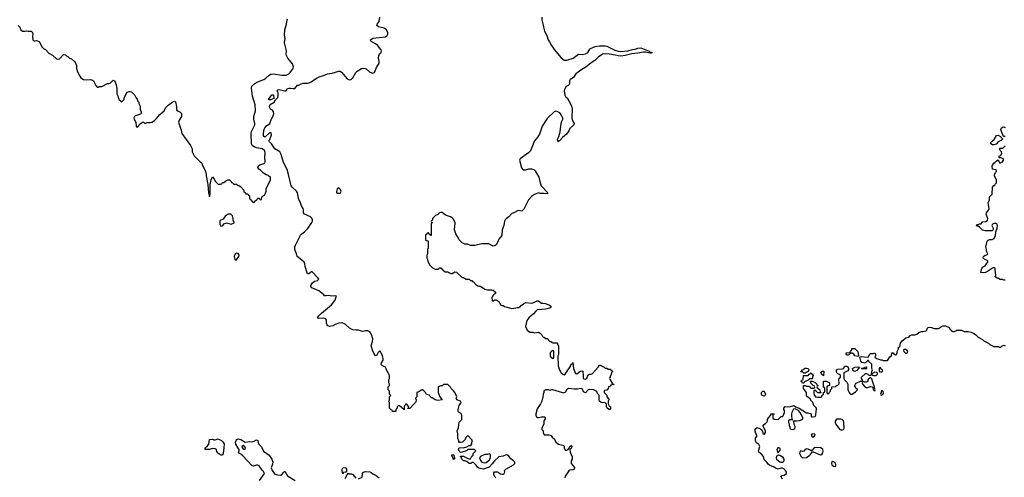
# Model space of a CAD drawing. Header units: inches. Extents: x 2473073 to 2657680, y 705365 to 849016.
# Tile 22 of 151: x 2568271 to 2582158, y 727295 to 733754. Entities that reach past the tile are written whole.
import ezdxf

# ---------------------------------------------------------------- set-up
doc = ezdxf.new("R2010")
doc.units = ezdxf.units.IN
doc.header["$MEASUREMENT"] = 0
for name, color, linetype in [('C5763', 7, 'Continuous'), ('C5772', 7, 'Continuous'), ('C5773', 7, 'Continuous'), ('C5782', 7, 'Continuous'), ('C5783', 7, 'Continuous')]:
    doc.layers.add(name, color=color, linetype=linetype)

msp = doc.modelspace()

# ---------------------------------------------------------------- linework, layer by layer
at = {"layer": 'C5763', "color": 5, "elevation": 60}
msp.add_lwpolyline([(2568250, 733671), (2568271, 733650), (2568285, 733610), (2568310, 733591), (2568350, 733591), (2568370, 733596), (2568390, 733591), (2568434, 733590), (2568450, 733574), (2568458, 733550), (2568452, 733510), (2568454, 733470), (2568470, 733454), (2568490, 733454), (2568510, 733462), (2568545, 733445), (2568588, 733368), (2568608, 733348), (2568633, 733333), (2568681, 733281), (2568733, 733253), (2568790, 733201), (2568810, 733196), (2568830, 733201), (2568890, 733262), (2568916, 733256), (2568930, 733242), (2568950, 733234), (2568974, 733210), (2569000, 733200), (2569044, 733164), (2569060, 733140), (2569072, 733110), (2569071, 733070), (2569082, 733030), (2569117, 732957), (2569135, 732935), (2569170, 732911), (2569210, 732905), (2569270, 732911), (2569300, 732900), (2569311, 732890), (2569344, 732824), (2569364, 732804), (2569376, 732804), (2569390, 732812), (2569430, 732812), (2569510, 732852), (2569527, 732853), (2569550, 732862), (2569590, 732902), (2569610, 732894), (2569630, 732834), (2569639, 732790), (2569642, 732710), (2569662, 732670), (2569662, 732650), (2569678, 732618), (2569693, 732613), (2569698, 732598), (2569710, 732594), (2569746, 732630), (2569746, 732650), (2569789, 732731), (2569810, 732742), (2569830, 732742), (2569850, 732734), (2569890, 732694), (2569910, 732654), (2569930, 732634), (2569934, 732610), (2569952, 732592), (2569953, 732573), (2569970, 732534), (2569971, 732490), (2569985, 732450), (2569982, 732430), (2569977, 732423), (2569903, 732397), (2569890, 732389), (2569879, 732370), (2569884, 732350), (2569907, 732310), (2569913, 732253), (2569930, 732234), (2569950, 732254), (2569955, 732270), (2569970, 732285), (2570000, 732305)], dxfattribs=at)
at = {"layer": 'C5772', "color": 5, "elevation": 40}
for points in [[(2574988, 727288), (2574976, 727296), (2574958, 727330), (2574960, 727360), (2574969, 727371), (2575010, 727371), (2575050, 727342), (2575070, 727338), (2575090, 727341), (2575102, 727350), (2575115, 727370), (2575109, 727391), (2575126, 727410), (2575235, 727470), (2575252, 727490), (2575252, 727510), (2575235, 727530), (2575198, 727558), (2575170, 727595), (2575150, 727609), (2575130, 727613), (2575090, 727595), (2575030, 727586), (2574967, 727530), (2574934, 727486), (2574890, 727438), (2574810, 727409), (2574745, 727425), (2574723, 727443), (2574710, 727466), (2574670, 727506), (2574650, 727506), (2574632, 727488), (2574608, 727488), (2574576, 727516), (2574550, 727528), (2574529, 727529), (2574506, 727550), (2574498, 727578), (2574486, 727590), (2574490, 727594), (2574530, 727592), (2574584, 727564), (2574610, 727554), (2574630, 727554), (2574648, 727592), (2574666, 727610), (2574666, 727630), (2574706, 727670), (2574687, 727687), (2574593, 727687), (2574572, 727668), (2574512, 727648), (2574490, 727646), (2574470, 727666), (2574462, 727690), (2574470, 727712), (2574510, 727718), (2574530, 727712), (2574576, 727724), (2574610, 727742), (2574635, 727745), (2574648, 727770), (2574648, 727790), (2574655, 727810), (2574650, 727826), (2574590, 727886), (2574564, 727856), (2574553, 727827), (2574514, 727790), (2574490, 727786), (2574470, 727786), (2574466, 727790), (2574466, 727810), (2574449, 727849), (2574449, 727910), (2574442, 727950), (2574460, 728000), (2574468, 728072), (2574506, 728110), (2574508, 728170), (2574498, 728190), (2574469, 728209), (2574460, 728220), (2574455, 728230), (2574455, 728250), (2574469, 728310), (2574498, 728350), (2574486, 728370), (2574438, 728390), (2574428, 728410), (2574435, 728430), (2574408, 728490), (2574390, 728518), (2574358, 728550), (2574348, 728568), (2574310, 728606), (2574250, 728606), (2574230, 728586), (2574210, 728586), (2574174, 728570), (2574172, 728490), (2574198, 728430), (2574231, 728389), (2574170, 728381), (2574129, 728389), (2574090, 728415), (2574078, 728418), (2574058, 728438), (2574050, 728455), (2574010, 728466), (2573995, 728490), (2573970, 728515), (2573950, 728528), (2573933, 728527), (2573910, 728506), (2573874, 728490), (2573874, 728430), (2573854, 728410), (2573862, 728390), (2573860, 728360), (2573854, 728350), (2573820, 728320), (2573773, 728267), (2573747, 728267), (2573747, 728273), (2573758, 728282), (2573756, 728296), (2573730, 728326), (2573710, 728326), (2573694, 728290), (2573694, 728250), (2573690, 728246), (2573682, 728262), (2573666, 728270), (2573662, 728282), (2573650, 728286), (2573630, 728306), (2573610, 728306), (2573594, 728290), (2573594, 728270), (2573574, 728250), (2573574, 728230), (2573570, 728226), (2573530, 728226), (2573522, 728242), (2573510, 728246), (2573486, 728270), (2573486, 728350), (2573478, 728370), (2573486, 728390), (2573486, 728430), (2573506, 728450), (2573486, 728470), (2573486, 728510), (2573466, 728530), (2573466, 728570), (2573486, 728590), (2573486, 728610), (2573478, 728630), (2573478, 728670), (2573488, 728690), (2573488, 728730), (2573469, 728770), (2573442, 728810), (2573429, 728850), (2573386, 728870), (2573369, 728889), (2573375, 728910), (2573399, 728950), (2573399, 728970), (2573389, 729010), (2573362, 729070), (2573350, 729082), (2573325, 729055), (2573310, 729018), (2573290, 729008), (2573270, 729038), (2573245, 729090), (2573229, 729150), (2573249, 729210), (2573253, 729250), (2573235, 729310), (2573210, 729349), (2573183, 729363), (2573150, 729364), (2573110, 729353), (2573090, 729356), (2573050, 729372), (2573010, 729373), (2572970, 729379), (2572922, 729402), (2572859, 729459), (2572817, 729477), (2572770, 729473), (2572718, 729450), (2572689, 729431), (2572644, 729424), (2572615, 729435), (2572607, 729447), (2572600, 729470), (2572598, 729510), (2572590, 729532), (2572562, 729542), (2572490, 729539), (2572470, 729548), (2572484, 729570), (2572526, 729614), (2572670, 729730), (2572715, 729790), (2572738, 729850), (2572730, 729855), (2572670, 729854), (2572630, 729861), (2572590, 729855), (2572570, 729858), (2572562, 729870), (2572490, 729929), (2572389, 729970), (2572375, 729990), (2572378, 730000)], [(2574733, 730000), (2574750, 729991), (2574770, 729991), (2574830, 729951), (2574870, 729939), (2574930, 729942), (2574950, 729938), (2574982, 729910), (2574982, 729890), (2574952, 729870), (2574938, 729850), (2574931, 729830), (2574934, 729790), (2574942, 729782), (2574970, 729798), (2574990, 729798), (2575010, 729791), (2575031, 729771), (2575052, 729730), (2575070, 729718), (2575090, 729718), (2575110, 729705), (2575210, 729678), (2575270, 729685), (2575290, 729694), (2575310, 729694), (2575330, 729702), (2575342, 729718), (2575375, 729745), (2575410, 729761), (2575490, 729755), (2575510, 729759), (2575570, 729786), (2575590, 729785), (2575630, 729751), (2575650, 729755), (2575688, 729748), (2575745, 729725), (2575762, 729710), (2575762, 729690), (2575750, 729682), (2575693, 729667), (2575570, 729657), (2575550, 729641), (2575516, 729604), (2575450, 729548), (2575422, 729510), (2575406, 729426), (2575430, 729374), (2575464, 729344), (2575510, 729342), (2575530, 729334), (2575590, 729342), (2575610, 729332), (2575631, 729311), (2575645, 729285), (2575674, 729270), (2575690, 729254), (2575710, 729254), (2575750, 729214), (2575770, 729214), (2575778, 729198), (2575790, 729194), (2575850, 729194), (2575854, 729190), (2575854, 729170), (2575871, 729150), (2575871, 729030), (2575862, 729010), (2575866, 728870), (2575886, 728810), (2575910, 728772), (2575930, 728752), (2575950, 728742), (2575966, 728750), (2576042, 728870), (2576050, 728894), (2576062, 728898), (2576070, 728914), (2576081, 728830), (2576110, 728762), (2576130, 728754), (2576169, 728791), (2576197, 728797), (2576213, 728793), (2576212, 728770), (2576218, 728750), (2576218, 728690), (2576250, 728681), (2576268, 728690), (2576283, 728737), (2576309, 728751), (2576330, 728752), (2576350, 728762), (2576429, 728850), (2576450, 728882), (2576512, 728852), (2576530, 728834), (2576550, 728834), (2576570, 728822), (2576600, 728820), (2576630, 728794), (2576631, 728790), (2576621, 728779), (2576615, 728750), (2576591, 728690), (2576598, 728670), (2576630, 728614), (2576652, 728610), (2576650, 728606), (2576630, 728606), (2576610, 728598), (2576597, 728583), (2576574, 728570), (2576572, 728548), (2576553, 728527), (2576518, 728522), (2576514, 728510), (2576514, 728490), (2576550, 728454), (2576554, 728430), (2576580, 728400), (2576582, 728390), (2576572, 728370), (2576572, 728330), (2576585, 728305), (2576602, 728290), (2576602, 728270), (2576590, 728246), (2576558, 728270), (2576549, 728289), (2576547, 728327), (2576530, 728346), (2576470, 728349), (2576449, 728369), (2576442, 728390), (2576442, 728450), (2576438, 728458), (2576420, 728480), (2576410, 728506), (2576366, 728530), (2576310, 728534), (2576290, 728529), (2576250, 728486), (2576223, 728503), (2576210, 728538), (2576190, 728549), (2576140, 728540), (2576090, 728539), (2576010, 728549), (2575981, 728530), (2575970, 728498), (2575950, 728489), (2575929, 728489), (2575790, 728529), (2575770, 728529), (2575750, 728522), (2575730, 728528), (2575690, 728528), (2575665, 728515), (2575662, 728510), (2575662, 728490), (2575652, 728470), (2575651, 728430), (2575636, 728370), (2575616, 728330), (2575570, 728262), (2575551, 728190), (2575551, 728171), (2575558, 728150), (2575570, 728138), (2575590, 728138), (2575630, 728151), (2575671, 728151), (2575680, 728140), (2575680, 728120), (2575665, 728090), (2575662, 728050), (2575634, 727990), (2575634, 727970), (2575652, 727952), (2575652, 727930), (2575670, 727894), (2575736, 727896), (2575765, 727885), (2575780, 727860), (2575815, 727835), (2575832, 727790), (2575870, 727765), (2575945, 727745), (2575952, 727730), (2575951, 727710), (2575958, 727690), (2575970, 727678), (2575990, 727678), (2576008, 727690), (2576018, 727702), (2576028, 727730), (2576050, 727742), (2576058, 727730), (2576050, 727702), (2576031, 727689), (2576035, 727650), (2576065, 727585), (2576061, 727550), (2576047, 727530), (2576047, 727510), (2576051, 727490), (2576094, 727434), (2576091, 727410), (2576077, 727403), (2576030, 727395), (2576015, 727385), (2575965, 727310), (2575960, 727290)], [(2580000, 729046), (2579978, 729042), (2579974, 729030), (2579950, 729018), (2579940, 729020), (2579926, 729030), (2579926, 729050), (2579982, 729058), (2579987, 729073), (2580000, 729084)], [(2579029, 727269), (2579008, 727310), (2579020, 727320), (2579054, 727326), (2579088, 727350), (2579088, 727370), (2579074, 727390), (2579050, 727414), (2579030, 727425), (2579010, 727424), (2578970, 727409), (2578938, 727418), (2578910, 727439), (2578845, 727465), (2578834, 727474), (2578810, 727508), (2578770, 727548), (2578768, 727570), (2578755, 727595), (2578737, 727617), (2578695, 727650), (2578689, 727670), (2578708, 727730), (2578689, 727769), (2578663, 727783), (2578648, 727808), (2578648, 727850), (2578667, 727873), (2578668, 727890), (2578654, 727914), (2578645, 727945), (2578644, 727970), (2578654, 727986), (2578670, 727998), (2578718, 727978), (2578731, 727971), (2578740, 727960), (2578752, 727932), (2578754, 727910), (2578770, 727902), (2578775, 727905), (2578788, 727930), (2578788, 727950), (2578758, 728010), (2578758, 728030), (2578783, 728057), (2578808, 728072), (2578818, 728090), (2578818, 728110), (2578830, 728134), (2578866, 728170), (2578867, 728193), (2578913, 728193), (2578910, 728186), (2578898, 728182), (2578894, 728170), (2578894, 728130), (2578910, 728114), (2578970, 728112), (2579010, 728152), (2579030, 728152), (2579039, 728161), (2579058, 728210), (2579056, 728236), (2579046, 728250), (2579046, 728270), (2579067, 728293), (2579130, 728291), (2579190, 728311), (2579211, 728291), (2579265, 728270), (2579370, 728207), (2579386, 728206), (2579434, 728190), (2579434, 728150), (2579450, 728147), (2579490, 728154), (2579498, 728170), (2579498, 728190), (2579506, 728210), (2579508, 728270), (2579470, 728308), (2579455, 728350), (2579438, 728370), (2579422, 728402), (2579382, 728430), (2579370, 728448), (2579369, 728490), (2579328, 728550), (2579327, 728593), (2579347, 728593), (2579370, 728582), (2579400, 728580), (2579413, 728573), (2579430, 728554), (2579470, 728554), (2579482, 728558), (2579486, 728570), (2579482, 728582), (2579467, 728587), (2579430, 728626), (2579426, 728650), (2579430, 728654), (2579450, 728654), (2579490, 728632), (2579514, 728610), (2579518, 728598), (2579530, 728594), (2579530, 728586), (2579518, 728582), (2579514, 728570), (2579518, 728558), (2579530, 728554), (2579554, 728530), (2579562, 728502), (2579574, 728490), (2579570, 728486), (2579530, 728486), (2579490, 728526), (2579478, 728522), (2579473, 728507), (2579472, 728470), (2579484, 728444), (2579493, 728433), (2579507, 728433), (2579530, 728425), (2579570, 728425), (2579586, 728430), (2579586, 728450), (2579606, 728470), (2579606, 728490), (2579622, 728498), (2579626, 728510), (2579626, 728550), (2579622, 728562), (2579610, 728566), (2579607, 728573), (2579610, 728654), (2579650, 728652), (2579694, 728630), (2579694, 728590), (2579673, 728587), (2579654, 728570), (2579654, 728490), (2579658, 728478), (2579670, 728474), (2579682, 728478), (2579687, 728493), (2579707, 728513), (2579708, 728532), (2579726, 728550), (2579727, 728573), (2579782, 728578), (2579787, 728593), (2579810, 728594), (2579827, 728613), (2579822, 728670), (2579830, 728694), (2579846, 728710), (2579846, 728730), (2579842, 728742), (2579810, 728758), (2579798, 728770), (2579789, 728790), (2579790, 728814), (2579810, 728822), (2579876, 728824), (2579888, 728832), (2579910, 728862), (2579930, 728862), (2579950, 728854), (2579962, 728830), (2579958, 728810), (2579950, 728798), (2579894, 728770), (2579894, 728690), (2579902, 728670), (2579937, 728637), (2579952, 728610), (2579951, 728531), (2579971, 728491), (2579978, 728478), (2579990, 728471), (2580000, 728471)], [(2571654, 727250), (2571724, 727350), (2571710, 727378), (2571690, 727398), (2571650, 727457), (2571630, 727465), (2571610, 727466), (2571570, 727454), (2571550, 727455), (2571419, 727599), (2571390, 727621), (2571369, 727630), (2571358, 727650), (2571368, 727670), (2571367, 727687), (2571350, 727706), (2571321, 727761), (2571314, 727790), (2571323, 727817), (2571333, 727827), (2571350, 727836), (2571390, 727831), (2571450, 727792), (2571510, 727801), (2571550, 727796), (2571577, 727803), (2571610, 727822), (2571630, 727814), (2571641, 727770), (2571683, 727723), (2571710, 727664), (2571790, 727607), (2571828, 727550), (2571842, 727510), (2571837, 727483), (2571816, 727430), (2571830, 727391), (2571870, 727341), (2571908, 727328), (2571954, 727326), (2571978, 727342), (2571990, 727362), (2572010, 727382), (2572050, 727318), (2572158, 727250)], [(2572862, 727278), (2572888, 727332), (2572910, 727354), (2572924, 727344), (2572950, 727342), (2572970, 727334), (2573010, 727282)], [(2573050, 727276), (2573102, 727298), (2573107, 727347), (2573118, 727370), (2573150, 727378), (2573211, 727371), (2573230, 727362), (2573250, 727342), (2573300, 727320), (2573342, 727290)]]:
    msp.add_lwpolyline(points, dxfattribs=at)
for points in [[(2575790, 729086), (2575778, 729082), (2575773, 729067), (2575758, 729062), (2575754, 729050), (2575754, 729010), (2575758, 728998), (2575773, 728993), (2575778, 728978), (2575790, 728974), (2575802, 728978), (2575806, 728990), (2575806, 729070), (2575802, 729082)], [(2579330, 728766), (2579310, 728786), (2579290, 728786), (2579288, 728790), (2579302, 728798), (2579306, 728810), (2579323, 728817), (2579350, 728838), (2579370, 728838), (2579390, 728831), (2579402, 728810), (2579393, 728787), (2579364, 728776), (2579350, 728766)], [(2579610, 728726), (2579578, 728750), (2579568, 728770), (2579590, 728794), (2579612, 728792)], [(2579310, 728626), (2579302, 728642), (2579286, 728650), (2579302, 728658), (2579310, 728674), (2579322, 728678), (2579327, 728733), (2579390, 728734), (2579407, 728753), (2579422, 728758), (2579430, 728774), (2579438, 728758), (2579450, 728754), (2579462, 728730), (2579454, 728710), (2579454, 728690), (2579450, 728686), (2579410, 728686), (2579393, 728667), (2579338, 728642), (2579330, 728626)], [(2578770, 728442), (2578749, 728449), (2578735, 728470), (2578735, 728490), (2578750, 728512), (2578771, 728511), (2578791, 728471), (2578785, 728455)], [(2579210, 728264), (2579183, 728257), (2579159, 728210), (2579155, 728190), (2579157, 728157), (2579162, 728122), (2579174, 728106), (2579130, 728106), (2579118, 728102), (2579113, 728087), (2579112, 728070), (2579122, 728050), (2579124, 728024), (2579132, 728012), (2579132, 727990), (2579150, 727972), (2579190, 727974), (2579202, 727978), (2579206, 728010), (2579198, 728030), (2579196, 728056), (2579187, 728073), (2579186, 728094), (2579230, 728091), (2579270, 728098), (2579309, 728111), (2579322, 728130), (2579275, 728215), (2579256, 728236)], [(2579850, 728118), (2579790, 728118), (2579772, 728088), (2579771, 728070), (2579778, 728050), (2579838, 727970), (2579850, 727963), (2579870, 727963), (2579888, 727970), (2579898, 727990), (2579895, 728070), (2579888, 728090), (2579869, 728109)], [(2571130, 727609), (2571109, 727609), (2571090, 727626), (2571070, 727626), (2571066, 727646), (2571049, 727650), (2571046, 727690), (2571030, 727698), (2570990, 727702), (2570950, 727689), (2570886, 727690), (2570889, 727710), (2570921, 727739), (2570937, 727763), (2570949, 727831), (2570990, 727832), (2571010, 727822), (2571030, 727822), (2571070, 727836), (2571115, 727815), (2571138, 727798), (2571153, 727770), (2571152, 727710), (2571139, 727630)], [(2579450, 727908), (2579432, 727890), (2579446, 727866), (2579470, 727865), (2579488, 727890), (2579486, 727906)], [(2571430, 727746), (2571410, 727738), (2571405, 727725), (2571420, 727700), (2571430, 727692), (2571450, 727694), (2571455, 727710)], [(2578970, 727714), (2578962, 727710), (2578951, 727690), (2578952, 727670), (2578965, 727645), (2578970, 727642), (2579002, 727690), (2578990, 727708)], [(2579503, 727717), (2579478, 727710), (2579445, 727675), (2579430, 727674), (2579390, 727694), (2579370, 727699), (2579350, 727689), (2579330, 727662), (2579310, 727658), (2579290, 727668), (2579280, 727660), (2579272, 727650), (2579271, 727630), (2579290, 727592), (2579310, 727572), (2579370, 727574), (2579386, 727590), (2579410, 727602), (2579425, 727615), (2579450, 727654), (2579463, 727657), (2579550, 727616), (2579570, 727611), (2579590, 727625), (2579598, 727642), (2579602, 727670), (2579596, 727690), (2579570, 727712)], [(2574390, 727546), (2574386, 727550), (2574382, 727582), (2574369, 727589), (2574368, 727612), (2574390, 727614), (2574394, 727610), (2574398, 727578), (2574412, 727572), (2574410, 727566), (2574398, 727562)], [(2574890, 727626), (2574870, 727618), (2574830, 727615), (2574772, 727590), (2574754, 727570), (2574771, 727531), (2574791, 727511), (2574830, 727498), (2574850, 727505), (2574890, 727538), (2574909, 727570), (2574913, 727590), (2574910, 727618)], [(2578972, 727608), (2578945, 727595), (2578938, 727570), (2578945, 727550), (2578990, 727514), (2579008, 727508), (2579030, 727507), (2579044, 727516), (2579053, 727530), (2579053, 727550), (2579037, 727577), (2578990, 727604)], [(2572830, 727346), (2572818, 727390), (2572818, 727410), (2572830, 727431), (2572870, 727432), (2572882, 727410), (2572880, 727380), (2572870, 727366), (2572838, 727362)], [(2579730, 727518), (2579725, 727515), (2579721, 727490), (2579724, 727470), (2579750, 727451), (2579770, 727447), (2579775, 727450), (2579783, 727470), (2579775, 727495), (2579750, 727513)]]:
    msp.add_lwpolyline(points, close=True, dxfattribs=at)
at = {"layer": 'C5773', "color": 5}
for points, elevation in [([(2572378, 730000), (2572381, 730010), (2572400, 730040), (2572430, 730062), (2572470, 730071), (2572489, 730090), (2572476, 730110), (2572390, 730202), (2572370, 730179), (2572350, 730169), (2572330, 730168), (2572295, 730270), (2572292, 730310), (2572281, 730330), (2572250, 730360), (2572184, 730410), (2572176, 730450), (2572151, 730511), (2572151, 730550), (2572159, 730570), (2572230, 730712), (2572249, 730731), (2572290, 730758), (2572334, 730806), (2572392, 730890), (2572399, 730910), (2572399, 730930), (2572391, 730951), (2572371, 730971), (2572290, 731010), (2572275, 731030), (2572275, 731070), (2572270, 731090), (2572247, 731127), (2572231, 731171), (2572201, 731230), (2572196, 731290), (2572190, 731310), (2572175, 731335), (2572113, 731390), (2572102, 731410), (2572064, 731570), (2572042, 731642), (2571990, 731739), (2571960, 731850), (2571938, 731890), (2571870, 731933), (2571822, 732002), (2571792, 732030), (2571786, 732050), (2571797, 732063), (2571820, 732130), (2571817, 732157), (2571810, 732163), (2571790, 732152), (2571730, 732098), (2571709, 732109), (2571708, 732148), (2571720, 732210), (2571730, 732230), (2571750, 732255), (2571801, 732290), (2571823, 732357), (2571851, 732409), (2571855, 732430), (2571850, 732455), (2571836, 732476), (2571810, 732493), (2571798, 732510), (2571792, 732530), (2571802, 732558), (2571861, 732590), (2571878, 732622), (2571910, 732657), (2571918, 732690), (2571917, 732717), (2571914, 732734), (2571899, 732750), (2571910, 732765), (2571930, 732767), (2572010, 732748), (2572030, 732748), (2572050, 732782), (2572066, 732790), (2572090, 732790), (2572130, 732781), (2572150, 732784), (2572189, 732831), (2572210, 732831), (2572242, 732850), (2572270, 732858), (2572330, 732860), (2572355, 732865), (2572383, 732877), (2572458, 732930), (2572496, 732950), (2572555, 732965), (2572610, 732990), (2572679, 733001), (2572770, 733028), (2572790, 733028), (2572810, 733015), (2572890, 732920), (2572910, 732908), (2572930, 732906), (2572950, 732914), (2572970, 732932), (2573012, 733008), (2573030, 733030), (2573090, 733064), (2573110, 733069), (2573145, 733065), (2573159, 733059), (2573210, 733013), (2573250, 733001), (2573274, 733010), (2573301, 733079), (2573341, 733139), (2573343, 733170), (2573333, 733210), (2573337, 733250), (2573349, 733271), (2573369, 733290), (2573375, 733310), (2573368, 733330), (2573340, 733360), (2573324, 733390), (2573290, 733415), (2573225, 733450), (2573220, 733470), (2573250, 733495), (2573430, 733513), (2573456, 733530), (2573462, 733550), (2573461, 733570), (2573444, 733610), (2573410, 733635), (2573330, 733653), (2573309, 733670), (2573310, 733674), (2573314, 733690), (2573343, 733730), (2573349, 733791)], 40), ([(2575637, 733790), (2575636, 733750), (2575655, 733675), (2575666, 733610), (2575671, 733590), (2575705, 733530), (2575724, 733470), (2575743, 733443), (2575770, 733390), (2575810, 733334), (2575910, 733215), (2575950, 733182), (2575990, 733184), (2576079, 733210), (2576150, 733268), (2576210, 733263), (2576250, 733272), (2576283, 733290), (2576310, 733338), (2576322, 733350), (2576386, 733374), (2576450, 733384), (2576530, 733385), (2576550, 733381), (2576665, 733325), (2576710, 733311), (2576750, 733307), (2576850, 733313), (2576910, 733332), (2576950, 733337), (2576990, 733354), (2577030, 733357), (2577147, 733310), (2577159, 733299), (2577192, 733290), (2577176, 733284), (2577157, 733283), (2577096, 733296), (2577070, 733296), (2576990, 733280), (2576906, 733274), (2576811, 733250), (2576750, 733241), (2576710, 733244), (2576670, 733255), (2576590, 733268), (2576530, 733272), (2576490, 733267), (2576430, 733225), (2576382, 733178), (2576330, 733144), (2576258, 733082), (2576199, 733050), (2576115, 732990), (2576083, 732937), (2576037, 732910), (2576030, 732901), (2576023, 732890), (2576024, 732850), (2576019, 732841), (2576010, 732829), (2575979, 732810), (2575956, 732770), (2575951, 732750), (2575961, 732690), (2575971, 732670), (2575991, 732650), (2576048, 732548), (2576058, 732518), (2576062, 732490), (2576060, 732370), (2576068, 732328), (2576091, 732290), (2576085, 732270), (2576030, 732218), (2576015, 732185), (2575982, 732138), (2575927, 732090), (2575890, 732050), (2575877, 732043), (2575870, 732029), (2575866, 732030), (2575860, 732040), (2575858, 732070), (2575875, 732105), (2575896, 732170), (2575907, 732290), (2575917, 732323), (2575932, 732350), (2575930, 732366), (2575909, 732410), (2575890, 732438), (2575850, 732458), (2575830, 732461), (2575810, 732452), (2575710, 732359), (2575638, 732250), (2575600, 732140), (2575577, 732103), (2575530, 732043), (2575475, 731905), (2575445, 731875), (2575330, 731790), (2575322, 731770), (2575350, 731661), (2575370, 731636), (2575410, 731637), (2575450, 731648), (2575490, 731651), (2575520, 731640), (2575542, 731622), (2575591, 731530), (2575611, 731450), (2575628, 731408), (2575721, 731310), (2575710, 731295), (2575670, 731303), (2575610, 731303), (2575590, 731309), (2575530, 731285), (2575490, 731261), (2575445, 731210), (2575379, 731081), (2575351, 731050), (2575310, 731059), (2575290, 731056), (2575250, 731031), (2575210, 731018), (2575168, 730972), (2575130, 730943), (2575117, 730930), (2575108, 730910), (2575098, 730850), (2575078, 730790), (2575073, 730707), (2575030, 730655), (2575010, 730608), (2574990, 730578), (2574975, 730565), (2574950, 730558), (2574889, 730589), (2574790, 730589), (2574688, 730568), (2574630, 730568), (2574587, 730587), (2574550, 730588), (2574510, 730606), (2574469, 730649), (2574462, 730670), (2574422, 730730), (2574402, 730790), (2574412, 730888), (2574390, 730938), (2574370, 730959), (2574349, 730970), (2574275, 730995), (2574230, 731033), (2574210, 731035), (2574194, 731030), (2574170, 731006), (2574134, 730990), (2574094, 730950), (2574093, 730927), (2574078, 730922), (2574074, 730910), (2574078, 730898), (2574094, 730890), (2574078, 730882), (2574074, 730870), (2574074, 730710), (2574067, 730707), (2574062, 730722), (2574047, 730727), (2574042, 730742), (2574030, 730746), (2574018, 730742), (2574013, 730727), (2573998, 730722), (2573994, 730710), (2573994, 730650), (2573998, 730638), (2574030, 730634), (2574034, 730630), (2574033, 730533), (2574022, 730510), (2574022, 730450), (2574013, 730427), (2574012, 730390), (2574022, 730370), (2574025, 730345), (2574050, 730294), (2574094, 730250), (2574130, 730234), (2574170, 730234), (2574182, 730238), (2574188, 730252), (2574210, 730254), (2574218, 730238), (2574233, 730233), (2574238, 730218), (2574250, 730214), (2574270, 730194), (2574310, 730194), (2574324, 730184), (2574350, 730174), (2574370, 730174), (2574396, 730184), (2574410, 730194), (2574432, 730192), (2574510, 730114), (2574530, 730114), (2574544, 730104), (2574570, 730094), (2574610, 730094), (2574630, 730074), (2574650, 730074), (2574658, 730058), (2574670, 730054), (2574710, 730012), (2574733, 730000)], 40), ([(2570000, 732305), (2570010, 732312), (2570030, 732294), (2570050, 732294), (2570070, 732302), (2570110, 732302), (2570133, 732307), (2570170, 732331), (2570200, 732360), (2570246, 732414), (2570308, 732470), (2570329, 732511), (2570369, 732551), (2570395, 732565), (2570415, 732585), (2570450, 732602), (2570470, 732594), (2570481, 732530), (2570484, 732484), (2570494, 732470), (2570530, 732452), (2570552, 732430), (2570552, 732390), (2570522, 732338), (2570511, 732310), (2570550, 732194), (2570558, 732150), (2570680, 731980), (2570702, 731930), (2570702, 731890), (2570730, 731832), (2570810, 731752), (2570825, 731745), (2570842, 731730), (2570845, 731705), (2570870, 731662), (2570890, 731612), (2570901, 731570), (2570901, 731550), (2570923, 731430), (2570932, 731310), (2570950, 731254), (2570957, 731290), (2570957, 731430), (2570970, 731494), (2570990, 731534), (2571014, 731510), (2571030, 731474), (2571070, 731434), (2571110, 731434), (2571122, 731438), (2571130, 731454), (2571150, 731454), (2571180, 731480), (2571208, 731492), (2571230, 731494), (2571254, 731470), (2571258, 731458), (2571273, 731453), (2571290, 731434), (2571330, 731434), (2571350, 731414), (2571370, 731414), (2571378, 731398), (2571390, 731394), (2571434, 731350), (2571434, 731330), (2571453, 731313), (2571458, 731298), (2571490, 731294), (2571498, 731278), (2571514, 731270), (2571514, 731230), (2571533, 731213), (2571538, 731198), (2571553, 731193), (2571558, 731178), (2571570, 731174), (2571582, 731178), (2571587, 731193), (2571610, 731214), (2571622, 731218), (2571630, 731234), (2571650, 731234), (2571658, 731218), (2571670, 731214), (2571682, 731218), (2571687, 731253), (2571702, 731258), (2571707, 731273), (2571722, 731278), (2571736, 731304), (2571747, 731333), (2571748, 731372), (2571808, 731490), (2571807, 731527), (2571774, 731554), (2571745, 731565), (2571708, 731590), (2571668, 731630), (2571645, 731645), (2571629, 731670), (2571638, 731690), (2571656, 731704), (2571729, 731731), (2571732, 731750), (2571727, 731810), (2571732, 731870), (2571730, 731897), (2571722, 731910), (2571692, 731930), (2571610, 731946), (2571579, 731959), (2571556, 731976), (2571542, 732002), (2571535, 732150), (2571542, 732178), (2571585, 732270), (2571586, 732290), (2571574, 732350), (2571574, 732390), (2571599, 732470), (2571590, 732553), (2571555, 732675), (2571538, 732790), (2571545, 732815), (2571587, 732853), (2571630, 732878), (2571715, 732910), (2571743, 732930), (2571788, 732972), (2571810, 732984), (2571850, 732988), (2571970, 732969), (2572030, 732970), (2572066, 732990), (2572087, 733010), (2572095, 733025), (2572119, 733050), (2572129, 733070), (2572134, 733090), (2572119, 733130), (2572053, 733210), (2572033, 733250), (2572029, 733270), (2572033, 733313), (2572005, 733430), (2572017, 733490), (2572005, 733535), (2572009, 733610), (2572033, 733690), (2572043, 733750), (2572050, 733765)], 60)]:
    msp.add_lwpolyline(points, dxfattribs=dict(at, elevation=elevation))
for points, elevation in [([(2571790, 732622), (2571782, 732630), (2571828, 732692), (2571850, 732694), (2571856, 732644), (2571810, 732625)], 40), ([(2572770, 731380), (2572750, 731369), (2572742, 731350), (2572737, 731330), (2572740, 731310), (2572750, 731304), (2572790, 731307), (2572797, 731310), (2572805, 731330), (2572790, 731361)], 40), ([(2571250, 731008), (2571210, 731008), (2571170, 730982), (2571139, 730941), (2571100, 730920), (2571092, 730910), (2571092, 730870), (2571110, 730842), (2571130, 730845), (2571138, 730850), (2571149, 730871), (2571176, 730884), (2571190, 730885), (2571254, 730866), (2571295, 730885), (2571298, 730890), (2571283, 730923), (2571282, 730950), (2571270, 730986), (2571260, 731000)], 60), ([(2571330, 730459), (2571310, 730448), (2571296, 730410), (2571305, 730370), (2571310, 730366), (2571330, 730366), (2571362, 730410), (2571368, 730430), (2571353, 730453)], 60)]:
    msp.add_lwpolyline(points, close=True, dxfattribs=dict(at, elevation=elevation))
at = {"layer": 'C5782', "color": 5, "elevation": 40}
for points in [[(2580000, 728471), (2580010, 728471), (2580059, 728501), (2580086, 728530), (2580082, 728542), (2580070, 728546), (2580062, 728562), (2580049, 728570), (2580048, 728590), (2580058, 728610), (2580070, 728622), (2580130, 728654), (2580150, 728654), (2580158, 728662), (2580158, 728670), (2580146, 728690), (2580146, 728710), (2580200, 728760), (2580210, 728762), (2580232, 728752), (2580250, 728734), (2580282, 728738), (2580287, 728753), (2580288, 728790), (2580298, 728810), (2580288, 728830), (2580288, 728890), (2580246, 728930), (2580242, 728942), (2580230, 728946), (2580217, 728923), (2580192, 728908), (2580170, 728909), (2580150, 728915), (2580134, 728934), (2580118, 728990), (2580122, 728998), (2580138, 729002), (2580227, 728993), (2580242, 728998), (2580258, 729030), (2580270, 729042), (2580310, 729042), (2580330, 729054), (2580342, 729030), (2580342, 729010), (2580334, 728990), (2580354, 728970), (2580390, 728962), (2580412, 728952), (2580430, 728951), (2580450, 728942), (2580510, 728942), (2580545, 728995), (2580568, 729010), (2580570, 729052), (2580590, 729054), (2580598, 729038), (2580625, 729025), (2580638, 729030), (2580648, 729050), (2580648, 729070), (2580666, 729110), (2580666, 729130), (2580682, 729138), (2580695, 729190), (2580718, 729222), (2580770, 729265), (2580810, 729272), (2580830, 729298), (2580855, 729305), (2580895, 729305), (2580924, 729316), (2580950, 729338), (2580989, 729351), (2581008, 729352), (2581056, 729364), (2581067, 729373), (2581070, 729394), (2581086, 729410), (2581105, 729415), (2581131, 729411), (2581170, 729394), (2581230, 729394), (2581270, 729425), (2581291, 729431), (2581330, 729431), (2581382, 729410), (2581398, 729378), (2581410, 729374), (2581418, 729358), (2581430, 729354), (2581450, 729354), (2581476, 729364), (2581490, 729374), (2581530, 729374), (2581552, 729372), (2581593, 729353), (2581650, 729352), (2581690, 729342), (2581730, 729325), (2581751, 729311), (2581791, 729271), (2581850, 729242), (2581870, 729222), (2581934, 729190), (2581954, 729170), (2582010, 729142), (2582070, 729142), (2582090, 729134), (2582110, 729134), (2582126, 729150), (2582150, 729162), (2582171, 729151)], [(2580000, 729084), (2580006, 729090), (2580007, 729113), (2580050, 729114), (2580094, 729070), (2580102, 729010), (2580090, 729002), (2580050, 729008), (2580035, 729035), (2580010, 729048), (2580000, 729046)]]:
    msp.add_lwpolyline(points, dxfattribs=at)
for points in [[(2580770, 729098), (2580742, 729098), (2580734, 729090), (2580742, 729070), (2580770, 729045), (2580790, 729054), (2580795, 729070), (2580790, 729086)], [(2580050, 728788), (2580030, 728798), (2580022, 728810), (2580018, 728830), (2580050, 728851), (2580090, 728854), (2580114, 728850), (2580078, 728802)], [(2580150, 728826), (2580146, 728830), (2580150, 728834), (2580182, 728838), (2580186, 728850), (2580210, 728854), (2580214, 728850), (2580214, 728830), (2580210, 728826)], [(2580410, 728846), (2580398, 728842), (2580394, 728830), (2580394, 728790), (2580410, 728782), (2580430, 728785), (2580438, 728790), (2580438, 728810), (2580422, 728822)], [(2580270, 728706), (2580234, 728670), (2580232, 728648), (2580210, 728638), (2580190, 728638), (2580170, 728646), (2580158, 728642), (2580154, 728630), (2580164, 728604), (2580192, 728572), (2580210, 728562), (2580230, 728562), (2580270, 728578), (2580292, 728572), (2580302, 728562), (2580310, 728534), (2580330, 728514), (2580338, 728530), (2580330, 728546), (2580326, 728546), (2580326, 728570), (2580315, 728610), (2580298, 728650), (2580290, 728686)], [(2580330, 728778), (2580298, 728762), (2580294, 728750), (2580298, 728738), (2580313, 728733), (2580350, 728732), (2580368, 728750), (2580367, 728767), (2580356, 728776)], [(2580430, 728526), (2580414, 728470), (2580418, 728458), (2580430, 728454), (2580450, 728474), (2580454, 728486), (2580450, 728506)]]:
    msp.add_lwpolyline(points, close=True, dxfattribs=at)
at = {"layer": 'C5783', "color": 5, "elevation": 40}
msp.add_lwpolyline([(2581990, 731989), (2581970, 732002), (2581964, 732010), (2581973, 732030), (2582015, 732065), (2582050, 732122), (2582070, 732125), (2582105, 732105), (2582110, 732094), (2582133, 732073), (2582133, 732067), (2582114, 732050), (2582090, 732042), (2582070, 732029), (2582041, 731999), (2582010, 731989)], close=True, dxfattribs=at)
for points in [[(2582170, 732106), (2582147, 732107), (2582116, 732176), (2582109, 732210), (2582118, 732230), (2582130, 732238), (2582150, 732242), (2582170, 732232)], [(2582170, 730078), (2582150, 730078), (2582130, 730086), (2582093, 730087), (2582070, 730106), (2582050, 730106), (2582042, 730122), (2582026, 730130), (2582038, 730142), (2582035, 730190), (2582028, 730212), (2582027, 730247), (2582010, 730258), (2581990, 730248), (2581922, 730198), (2581894, 730186), (2581870, 730179), (2581828, 730188), (2581837, 730230), (2581850, 730262), (2581890, 730282), (2581916, 730324), (2581926, 730330), (2581926, 730350), (2581870, 730378), (2581858, 730390), (2581866, 730410), (2581887, 730433), (2581910, 730434), (2581926, 730450), (2581908, 730488), (2581908, 730510), (2581898, 730550), (2581918, 730630), (2581930, 730642), (2581949, 730651), (2581988, 730652), (2582014, 730666), (2582033, 730710), (2582039, 730761), (2582057, 730810), (2582061, 730850), (2582055, 730870), (2582038, 730878), (2582010, 730877), (2581991, 730869), (2581981, 730850), (2582001, 730810), (2582002, 730790), (2581985, 730775), (2581950, 730772), (2581890, 730773), (2581850, 730785), (2581810, 730824), (2581790, 730838), (2581770, 730842), (2581764, 730850), (2581770, 730862), (2581790, 730862), (2581810, 730871), (2581830, 730872), (2581850, 730902), (2581895, 730905), (2581919, 730921), (2581924, 730950), (2581902, 731010), (2581908, 731030), (2581936, 731064), (2581944, 731090), (2581929, 731171), (2581948, 731210), (2581950, 731254), (2581988, 731290), (2581989, 731390), (2582010, 731412), (2582026, 731414), (2582028, 731432), (2582046, 731450), (2582046, 731490), (2582018, 731550), (2582018, 731570), (2582036, 731604), (2582046, 731610), (2582046, 731630), (2582036, 731636), (2582010, 731638), (2581990, 731646), (2581988, 731692), (2582009, 731731), (2582030, 731742), (2582050, 731762), (2582070, 731774), (2582090, 731734), (2582110, 731734), (2582118, 731742), (2582134, 731746), (2582146, 731770), (2582146, 731790), (2582110, 731806), (2582090, 731806), (2582086, 731810), (2582086, 731830), (2582104, 731836), (2582115, 731845), (2582122, 731870), (2582118, 731890), (2582098, 731910), (2582088, 731930), (2582100, 731940), (2582130, 731942), (2582146, 731950), (2582170, 731974)]]:
    msp.add_lwpolyline(points, dxfattribs=at)

doc.saveas('drawing.dxf')
